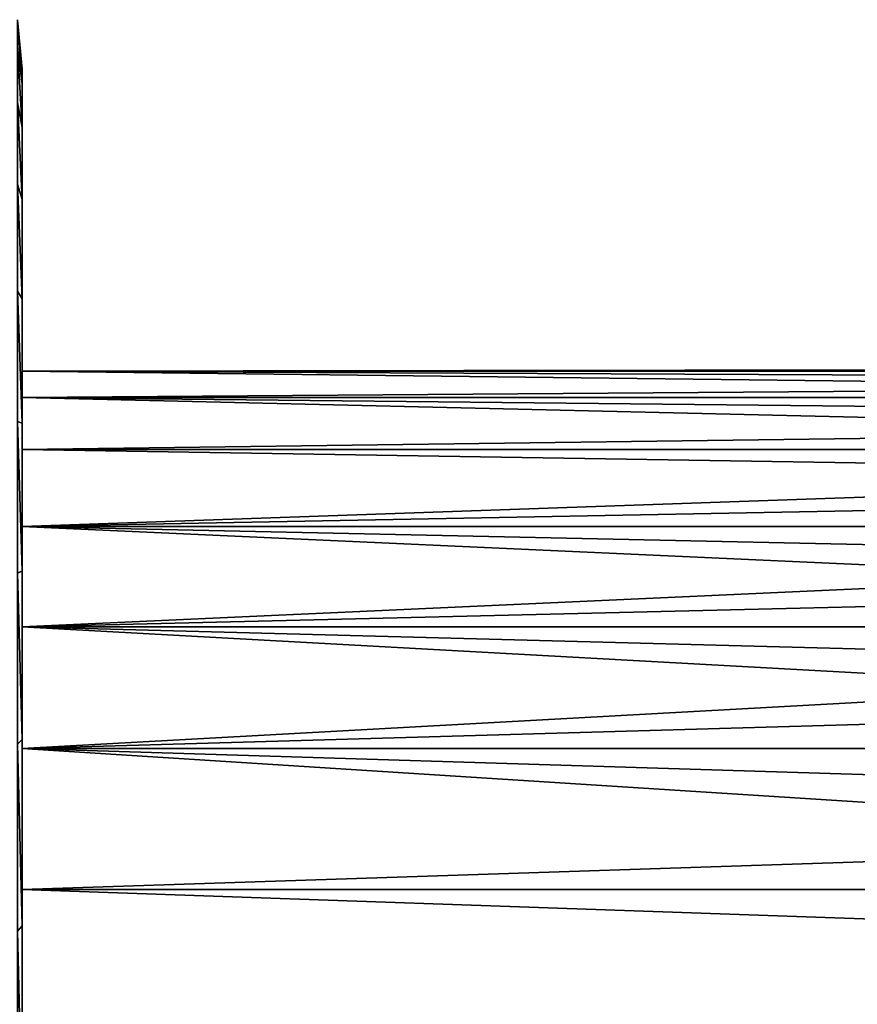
# Model space of a CAD drawing. Header units: metres. Extents: x -42 to 163, y -93 to 90.
# Tile 23 of 232: x -31 to -23, y 7 to 16. Entities that reach past the tile are written whole.
import ezdxf

# ---------------------------------------------------------------- set-up
doc = ezdxf.new("R2010")
doc.units = ezdxf.units.M
doc.layers.add('solid_500770_SW0001', color=7, linetype='CONTINUOUS')

msp = doc.modelspace()

# ---------------------------------------------------------------- linework, layer by layer
at = {"layer": 'solid_500770_SW0001'}
for points in [[(-30.842539, 16.201773, 1.019329), (-30.799999, 15.612795, 2.056015), (-30.799999, 15.747592, -0.000049)], [(-30.842539, 16.201773, 1.019329), (-30.842539, 15.946262, 3.041912), (-30.799999, 15.612795, 2.056015)], [(-30.842539, 16.201773, -1.019329), (-30.799999, 15.747592, -0.000049), (-30.799999, 15.612782, -2.056113)], [(-30.842539, 16.201773, -1.019329), (-30.842539, 16.201773, 1.019329), (-30.799999, 15.747592, -0.000049)], [(-30.842539, 15.946262, -3.041912), (-30.842539, 16.201773, -1.019329), (-30.799999, 15.612782, -2.056113)], [(-30.842539, 15.946262, 3.041912), (-30.799999, 15.210731, 4.076777), (-30.799999, 15.612795, 2.056015)], [(-30.842539, 15.946262, 3.041912), (-30.842539, 15.439268, 5.016522), (-30.799999, 15.210731, 4.076777)], [(-30.842539, 15.946262, -3.041912), (-30.799999, 15.612782, -2.056113), (-30.799999, 15.210705, -4.076871)], [(-30.842539, 15.439268, -5.016522), (-30.842539, 15.946262, -3.041912), (-30.799999, 15.210705, -4.076871)], [(-30.799999, 15.612782, -2.056113), (-30.799999, 15.747592, -0.000049), (-30.799999, 15.612795, 2.056015)], [(-30.799999, 15.612782, -2.056113), (-30.799999, 15.612795, 2.056015), (-30.799999, 15.210731, 4.076777)], [(-30.799999, 15.210705, -4.076871), (-30.799999, 15.612782, -2.056113), (-30.799999, 15.210731, 4.076777)], [(-30.842539, 15.439268, 5.016522), (-30.799999, 14.548306, 6.0277), (-30.799999, 15.210731, 4.076777)], [(-30.842539, 15.439268, 5.016522), (-30.842539, 14.688788, 6.912019), (-30.799999, 14.548306, 6.0277)], [(-30.842539, 15.439268, -5.016522), (-30.799999, 15.210705, -4.076871), (-30.799999, 14.548267, -6.027791)], [(-30.842539, 14.688788, -6.912019), (-30.842539, 15.439268, -5.016522), (-30.799999, 14.548267, -6.027791)], [(-30.799999, 15.210705, -4.076871), (-30.799999, 15.210731, 4.076777), (-30.799999, 14.548306, 6.0277)], [(-30.799999, 14.548267, -6.027791), (-30.799999, 15.210705, -4.076871), (-30.799999, 14.548306, 6.0277)], [(-30.842539, 14.688788, 6.912019), (-30.799999, 13.636858, 7.875438), (-30.799999, 14.548306, 6.0277)], [(-30.842539, 14.688788, 6.912019), (-30.842539, 13.706656, 8.698509), (-30.799999, 13.636858, 7.875438)], [(-30.842539, 14.688788, -6.912019), (-30.799999, 14.548267, -6.027791), (-30.799999, 13.636809, -7.875523)], [(-30.842539, 13.706656, -8.698509), (-30.842539, 14.688788, -6.912019), (-30.799999, 13.636809, -7.875523)], [(-30.799999, 14.548267, -6.027791), (-30.799999, 14.548306, 6.0277), (-30.799999, 13.636858, 7.875438)], [(-30.799999, 13.636809, -7.875523), (-30.799999, 14.548267, -6.027791), (-30.799999, 13.636858, 7.875438)], [(-30.842539, 13.706656, 8.698509), (-30.799999, 12.491945, 9.588424), (-30.799999, 13.636858, 7.875438)], [(-30.842539, 13.706656, 8.698509), (-30.842539, 12.508364, 10.347818), (-30.799999, 12.491945, 9.588424)], [(-30.842539, 13.706656, -8.698509), (-30.799999, 13.636809, -7.875523), (-30.799999, 12.491886, -9.588501)], [(-30.842539, 12.508364, -10.347818), (-30.842539, 13.706656, -8.698509), (-30.799999, 12.491886, -9.588501)], [(-30.799999, 13.636809, -7.875523), (-30.799999, 13.636858, 7.875438), (-30.799999, 12.491945, 9.588424)], [(-30.799999, 13.636809, -7.875523), (-30.799999, 12.969689, 0.887211), (-30.799999, 12.969689, -0.887211)], [(-30.799999, 13.636809, -7.875523), (-30.799999, 12.491945, 9.588424), (-30.799999, 12.969689, 0.887211)], [(-30.799999, 13.636809, -7.875523), (-30.799999, 12.969689, -0.887211), (-30.799999, 12.72807, -2.645009)], [(-30.799999, 12.491886, -9.588501), (-30.799999, 13.636809, -7.875523), (-30.799999, 12.72807, -2.645009)], [(-30.799999, 12.969689, 0.887211), (-10.5, 12.969702, 0.887043), (-10.5, 13)], [(-30.799999, 12.969689, 0.887211), (-10.5, 13), (-10.5, 12.969702, -0.887043)], [(-30.799999, 12.969689, 0.887211), (-10.5, 12.878885, 1.7704), (-10.5, 12.969702, 0.887043)], [(-30.799999, 12.969689, -0.887211), (-10.5, 12.969702, -0.887043), (-10.5, 12.878885, -1.7704)], [(-30.799999, 12.969689, -0.887211), (-30.799999, 12.969689, 0.887211), (-10.5, 12.969702, -0.887043)], [(-30.799999, 12.969689, 0.887211), (-30.799999, 12.72807, 2.645009), (-10.5, 12.878885, 1.7704)], [(-30.799999, 12.969689, -0.887211), (-10.5, 12.878885, -1.7704), (-10.5, 12.728127, -2.644761)], [(-30.799999, 12.72807, -2.645009), (-30.799999, 12.969689, -0.887211), (-10.5, 12.728127, -2.644761)], [(-30.799999, 12.491945, 9.588424), (-30.799999, 12.72807, 2.645009), (-30.799999, 12.969689, 0.887211)], [(-30.799999, 12.72807, 2.645009), (-10.5, 12.728127, 2.644761), (-10.5, 12.878885, 1.7704)], [(-30.799999, 12.72807, 2.645009), (-10.5, 12.517895, 3.507465), (-10.5, 12.728127, 2.644761)], [(-30.799999, 12.72807, -2.645009), (-10.5, 12.728127, -2.644761), (-10.5, 12.517895, -3.507465)], [(-30.799999, 12.72807, 2.645009), (-30.799999, 12.249373, 4.353459), (-10.5, 12.517895, 3.507465)], [(-30.799999, 12.72807, -2.645009), (-10.5, 12.517895, -3.507465), (-10.5, 12.249405, -4.353399)], [(-30.799999, 12.249373, -4.353459), (-30.799999, 12.72807, -2.645009), (-10.5, 12.249405, -4.353399)], [(-30.799999, 12.491945, 9.588424), (-30.799999, 12.249373, 4.353459), (-30.799999, 12.72807, 2.645009)], [(-30.799999, 12.491886, -9.588501), (-30.799999, 12.72807, -2.645009), (-30.799999, 12.249373, -4.353459)], [(-30.842539, 12.508364, 10.347818), (-30.799999, 11.13309, 11.137368), (-30.799999, 12.491945, 9.588424)], [(-30.842539, 12.508364, 10.347818), (-30.842539, 11.112805, 11.833936), (-30.799999, 11.13309, 11.137368)], [(-30.842539, 12.508364, -10.347818), (-30.799999, 12.491886, -9.588501), (-30.799999, 11.133021, -11.137437)], [(-30.842539, 11.112805, -11.833936), (-30.842539, 12.508364, -10.347818), (-30.799999, 11.133021, -11.137437)], [(-30.799999, 12.249373, 4.353459), (-10.5, 12.249405, 4.353399), (-10.5, 12.517895, 3.507465)], [(-30.799999, 12.491945, 9.588424), (-30.799999, 11.13309, 11.137368), (-30.799999, 12.249373, 4.353459)], [(-30.799999, 12.491886, -9.588501), (-30.799999, 12.249373, -4.353459), (-30.799999, 11.542521, -5.9808)], [(-30.799999, 11.133021, -11.137437), (-30.799999, 12.491886, -9.588501), (-30.799999, 11.542521, -5.9808)], [(-30.799999, 11.542521, 5.9808), (-10.5, 11.923792, 5.179111), (-10.5, 12.249405, 4.353399)], [(-30.799999, 12.249373, 4.353459), (-30.799999, 11.542521, 5.9808), (-10.5, 12.249405, 4.353399)], [(-30.799999, 12.249373, -4.353459), (-10.5, 12.249405, -4.353399), (-10.5, 11.923792, -5.179111)], [(-30.799999, 11.542521, -5.9808), (-30.799999, 12.249373, -4.353459), (-10.5, 11.923792, -5.179111)], [(-30.799999, 11.13309, 11.137368), (-30.799999, 11.542521, 5.9808), (-30.799999, 12.249373, 4.353459)], [(-30.799999, 11.542521, 5.9808), (-10.5, 11.542464, 5.980929), (-10.5, 11.923792, 5.179111)], [(-30.799999, 11.542521, -5.9808), (-10.5, 11.923792, -5.179111), (-10.5, 11.542464, -5.980929)], [(-30.799999, 11.542521, 5.9808), (-30.799999, 10.620655, 7.49677), (-10.5, 11.542464, 5.980929)], [(-30.799999, 11.542521, -5.9808), (-10.5, 11.542464, -5.980929), (-10.5, 11.107476, -6.754553)], [(-30.799999, 11.542521, -5.9808), (-10.5, 11.107476, -6.754553), (-10.5, 10.620631, -7.496813)], [(-30.799999, 10.620655, -7.49677), (-30.799999, 11.542521, -5.9808), (-10.5, 10.620631, -7.496813)], [(-30.799999, 11.13309, 11.137368), (-30.799999, 10.620655, 7.49677), (-30.799999, 11.542521, 5.9808)], [(-30.799999, 11.133021, -11.137437), (-30.799999, 11.542521, -5.9808), (-30.799999, 10.620655, -7.49677)], [(-30.799999, 10.620655, 7.49677), (-10.5, 11.107476, 6.754553), (-10.5, 11.542464, 5.980929)], [(-30.842539, 11.112805, 11.833936), (-30.799999, 9.583715, 12.495559), (-30.799999, 11.13309, 11.137368)], [(-30.842539, 11.112805, -11.833936), (-30.799999, 11.133021, -11.137437), (-30.799999, 9.583637, -12.495619)], [(-30.842539, 11.112805, 11.833936), (-30.842539, 9.541992, 13.133426), (-30.799999, 9.583715, 12.495559)], [(-30.842539, 9.541992, -13.133426), (-30.842539, 11.112805, -11.833936), (-30.799999, 9.583637, -12.495619)], [(-30.799999, 11.13309, 11.137368), (-30.799999, 9.583715, 12.495559), (-30.799999, 10.620655, 7.49677)], [(-30.799999, 9.583637, -12.495619), (-30.799999, 11.133021, -11.137437), (-30.799999, 10.620655, -7.49677)], [(-30.799999, 10.620655, 7.49677), (-10.5, 10.620631, 7.496813), (-10.5, 11.107476, 6.754553)], [(-30.799999, 10.620655, 7.49677), (-30.799999, 9.500891, 8.873165), (-10.5, 10.620631, 7.496813)], [(-30.799999, 10.620655, -7.49677), (-10.5, 10.620631, -7.496813), (-10.5, 10.084107, -8.204314)], [(-30.799999, 10.620655, -7.49677), (-10.5, 10.084107, -8.204314), (-10.5, 9.501038, -8.873009)], [(-30.799999, 9.500891, -8.873165), (-30.799999, 10.620655, -7.49677), (-10.5, 9.501038, -8.873009)], [(-30.799999, 9.583715, 12.495559), (-30.799999, 9.500891, 8.873165), (-30.799999, 10.620655, 7.49677)], [(-30.799999, 9.583637, -12.495619), (-30.799999, 10.620655, -7.49677), (-30.799999, 9.500891, -8.873165)], [(-30.799999, 9.500891, 8.873165), (-10.5, 10.084107, 8.204314), (-10.5, 10.620631, 7.496813)], [(-30.799999, 9.500891, 8.873165), (-10.5, 9.501038, 8.873009), (-10.5, 10.084107, 8.204314)], [(-30.842539, 9.541992, 13.133426), (-30.799999, 7.870155, 13.639906), (-30.799999, 9.583715, 12.495559)], [(-30.842539, 9.541992, -13.133426), (-30.799999, 9.583637, -12.495619), (-30.799999, 7.870069, -13.639956)], [(-30.842539, 9.541992, 13.133426), (-30.842539, 7.820696, 14.225794), (-30.799999, 7.870155, 13.639906)], [(-30.842539, 7.820696, -14.225794), (-30.842539, 9.541992, -13.133426), (-30.799999, 7.870069, -13.639956)], [(-30.799999, 9.583715, 12.495559), (-30.799999, 7.870155, 13.639906), (-30.799999, 9.500891, 8.873165)], [(-30.799999, 9.583637, -12.495619), (-30.799999, 9.500891, -8.873165), (-30.799999, 8.204083, -10.084293)], [(-30.799999, 7.870069, -13.639956), (-30.799999, 9.583637, -12.495619), (-30.799999, 8.204083, -10.084293)], [(-30.799999, 9.500891, 8.873165), (-10.5, 8.873009, 9.501038), (-10.5, 9.501038, 8.873009)], [(-30.799999, 9.500891, -8.873165), (-10.5, 9.501038, -8.873009), (-10.5, 8.873009, -9.501038)], [(-30.799999, 9.500891, 8.873165), (-30.799999, 8.204083, 10.084293), (-10.5, 8.873009, 9.501038)], [(-30.799999, 9.500891, -8.873165), (-10.5, 8.873009, -9.501038), (-10.5, 8.204314, -10.084107)], [(-30.799999, 8.204083, -10.084293), (-30.799999, 9.500891, -8.873165), (-10.5, 8.204314, -10.084107)], [(-30.799999, 7.870155, 13.639906), (-30.799999, 8.204083, 10.084293), (-30.799999, 9.500891, 8.873165)], [(-30.799999, 8.204083, 10.084293), (-10.5, 8.204314, 10.084107), (-10.5, 8.873009, 9.501038)], [(-30.799999, 8.204083, 10.084293), (-10.5, 7.496813, 10.620631), (-10.5, 8.204314, 10.084107)], [(-30.799999, 8.204083, -10.084293), (-10.5, 8.204314, -10.084107), (-10.5, 7.496813, -10.620631)], [(-30.799999, 8.204083, 10.084293), (-30.799999, 6.754524, 11.107486), (-10.5, 7.496813, 10.620631)], [(-30.799999, 6.754524, -11.107486), (-30.799999, 8.204083, -10.084293), (-10.5, 7.496813, -10.620631)], [(-30.799999, 7.870155, 13.639906), (-30.799999, 6.754524, 11.107486), (-30.799999, 8.204083, 10.084293)], [(-30.799999, 7.870069, -13.639956), (-30.799999, 8.204083, -10.084293), (-30.799999, 6.754524, -11.107486)], [(-30.842539, 7.820696, 14.225794), (-30.799999, 6.022391, 14.550509), (-30.799999, 7.870155, 13.639906)], [(-30.842539, 7.820696, -14.225794), (-30.799999, 7.870069, -13.639956), (-30.799999, 6.022308, -14.550544)], [(-30.842539, 7.820696, 14.225794), (-30.842539, 5.976063, 15.093812), (-30.799999, 6.022391, 14.550509)], [(-30.842539, 5.976063, -15.093812), (-30.842539, 7.820696, -14.225794), (-30.799999, 6.022308, -14.550544)], [(-30.799999, 7.870155, 13.639906), (-30.799999, 6.022391, 14.550509), (-30.799999, 6.754524, 11.107486)], [(-30.799999, 6.022308, -14.550544), (-30.799999, 7.870069, -13.639956), (-30.799999, 6.754524, -11.107486)], [(-30.799999, 6.754524, 11.107486), (-10.5, 6.754553, 11.107476), (-10.5, 7.496813, 10.620631)], [(-30.799999, 6.754524, -11.107486), (-10.5, 7.496813, -10.620631), (-10.5, 6.754553, -11.107476)]]:
    msp.add_3dface(points, dxfattribs=at)

doc.saveas('drawing.dxf')
